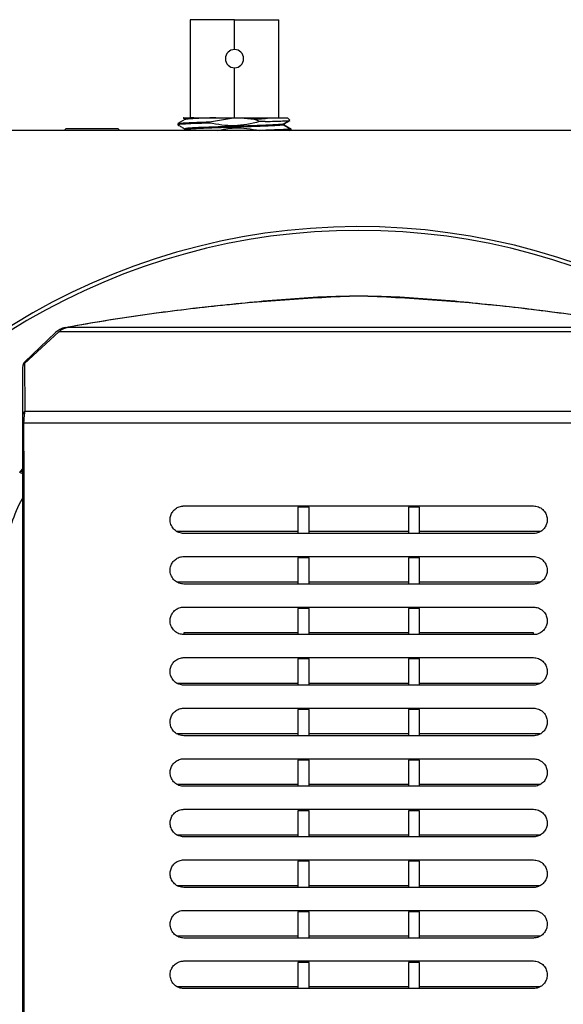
# Model space of a CAD drawing. Header units: millimetres. Extents: x 0 to 1100, y 0 to 813.
# Tile 8 of 24: x 167 to 226, y 706 to 813. Entities that reach past the tile are written whole.
import ezdxf

# ---------------------------------------------------------------- set-up
doc = ezdxf.new("R2010")
doc.units = ezdxf.units.MM

msp = doc.modelspace()

# ---------------------------------------------------------------- linework, layer by layer
at = {"color": 7, "linetype": 'Continuous', "lineweight": 25}
for p, q in [((185.77, 813.211), (185.77, 802.541)), ((190.595, 813.211), (185.77, 813.211)), ((190.595, 809.961), (190.595, 813.211)), ((190.595, 813.211), (195.42, 813.211)), ((195.42, 802.541), (195.42, 813.211)), ((190.595, 802.541), (190.595, 807.981)), ((185.209, 802.346), (184.449, 801.907)), ((185.038, 802.52), (185.209, 802.421)), ((187.864, 802.095), (190.5, 802.541)), ((188.578, 802.541), (190.5, 802.541)), ((190.5, 802.541), (191.297, 802.541)), ((191.297, 802.541), (192.747, 802.376)), ((194.604, 802.541), (196.345, 802.541)), ((195.983, 801.871), (196.639, 802.251)), ((196.604, 802.282), (196.345, 802.541)), ((196.574, 802.252), (196.625, 802.244)), ((172.295, 801.391), (172.095, 801.191)), ((172.095, 801.141), (172.095, 801.191)), ((172.095, 801.191), (178.095, 801.191)), ((172.295, 801.391), (177.895, 801.391)), ((177.895, 801.391), (178.095, 801.191)), ((178.095, 801.141), (178.095, 801.191)), ((184.445, 801.9), (184.445, 801.766)), ((184.466, 801.9), (184.448, 801.905)), ((185.207, 801.245), (185.028, 801.141)), ((187.864, 802.095), (187.864, 801.961)), ((193.919, 802.141), (193.327, 802.122)), ((193.327, 802.141), (193.327, 802.122)), ((193.919, 802.141), (193.327, 802.141)), ((195.924, 801.8), (195.979, 801.77)), ((196.52, 801.396), (195.93, 801.747)), ((195.939, 801.899), (195.979, 801.87)), ((196.625, 802.244), (195.979, 801.87)), ((195.979, 801.87), (195.979, 801.77)), ((195.979, 801.77), (196.727, 801.337)), ((196.631, 801.384), (196.47, 801.398)), ((196.622, 801.141), (196.742, 801.211)), ((196.672, 801.216), (196.691, 801.207)), ((196.727, 801.337), (196.7, 801.35)), ((196.745, 801.216), (196.745, 801.35)), ((280.473, 801.141), (127.718, 801.141)), ((193.327, 801.156), (193.327, 801.141)), ((172.505, 779.769), (235.686, 779.769)), ((167.751, 775.964), (171.148, 779.191)), ((167.756, 775.808), (171.501, 779.269)), ((236.69, 779.269), (171.501, 779.269)), ((167.595, 775.58), (167.595, 775.601)), ((167.595, 775.601), (167.595, 775.596)), ((167.751, 775.958), (167.751, 775.964)), ((167.802, 770.639), (240.389, 770.639)), ((240.522, 769.314), (167.669, 769.314)), ((167.24, 763.971), (167.325, 764.075)), ((185.095, 760.314), (223.095, 760.314)), ((198.695, 760.167), (197.495, 760.167)), ((197.495, 760.167), (197.495, 757.314)), ((198.695, 757.314), (198.695, 760.167)), ((210.695, 760.167), (209.495, 760.167)), ((209.495, 760.167), (209.495, 757.314)), ((210.695, 757.314), (210.695, 760.167)), ((197.495, 757.523), (184.332, 757.523)), ((223.095, 757.314), (185.095, 757.314)), ((209.495, 757.523), (198.695, 757.523)), ((223.859, 757.523), (210.695, 757.523)), ((185.095, 754.814), (223.095, 754.814)), ((198.695, 754.667), (197.495, 754.667)), ((197.495, 754.667), (197.495, 751.814)), ((198.695, 751.814), (198.695, 754.667)), ((210.695, 754.667), (209.495, 754.667)), ((209.495, 754.667), (209.495, 751.814)), ((210.695, 751.814), (210.695, 754.667)), ((197.495, 752.021), (184.335, 752.021)), ((209.495, 752.021), (198.695, 752.021)), ((223.856, 752.021), (210.695, 752.021)), ((223.095, 751.814), (185.095, 751.814)), ((185.095, 749.314), (223.095, 749.314)), ((198.695, 749.167), (197.495, 749.167)), ((197.495, 749.167), (197.495, 746.314)), ((198.695, 746.314), (198.695, 749.167)), ((210.695, 749.167), (209.495, 749.167)), ((209.495, 749.167), (209.495, 746.314)), ((210.695, 746.314), (210.695, 749.167)), ((186.328, 746.519), (185.095, 746.519)), ((185.095, 746.519), (185.095, 746.314)), ((196.395, 746.33), (185.095, 746.33)), ((223.095, 746.314), (185.095, 746.314)), ((197.495, 746.519), (186.328, 746.519)), ((209.502, 746.33), (198.689, 746.33)), ((209.495, 746.519), (198.695, 746.519)), ((221.863, 746.519), (210.695, 746.519)), ((223.095, 746.33), (211.795, 746.33)), ((223.095, 746.519), (221.863, 746.519)), ((223.095, 746.314), (223.095, 746.519)), ((185.095, 743.814), (223.095, 743.814)), ((198.695, 743.666), (197.495, 743.666)), ((197.495, 743.666), (197.495, 740.814)), ((198.695, 740.814), (198.695, 743.666)), ((210.695, 743.666), (209.495, 743.666)), ((209.495, 743.666), (209.495, 740.814)), ((210.695, 740.814), (210.695, 743.666)), ((197.495, 741.017), (184.343, 741.017)), ((223.095, 740.814), (185.095, 740.814)), ((209.495, 741.017), (198.695, 741.017)), ((223.848, 741.017), (210.695, 741.017)), ((185.095, 738.314), (223.095, 738.314)), ((198.695, 738.165), (197.495, 738.165)), ((197.495, 738.165), (197.495, 735.314)), ((198.695, 735.314), (198.695, 738.165)), ((210.695, 738.165), (209.495, 738.165)), ((209.495, 738.165), (209.495, 735.314)), ((210.695, 735.314), (210.695, 738.165)), ((197.495, 735.514), (184.347, 735.514)), ((223.095, 735.314), (185.095, 735.314)), ((209.495, 735.514), (198.695, 735.514)), ((223.844, 735.514), (210.695, 735.514)), ((185.095, 732.814), (223.095, 732.814)), ((198.695, 732.664), (197.495, 732.664)), ((197.495, 732.664), (197.495, 729.814)), ((198.695, 729.814), (198.695, 732.664)), ((210.695, 732.664), (209.495, 732.664)), ((209.495, 732.664), (209.495, 729.814)), ((210.695, 729.814), (210.695, 732.664)), ((197.495, 730.011), (184.352, 730.011)), ((223.095, 729.814), (185.095, 729.814)), ((209.495, 730.011), (198.695, 730.011)), ((223.839, 730.011), (210.695, 730.011)), ((185.095, 727.314), (223.095, 727.314)), ((198.695, 727.163), (197.495, 727.163)), ((197.495, 727.163), (197.495, 724.314)), ((198.695, 724.314), (198.695, 727.163)), ((210.695, 727.163), (209.495, 727.163)), ((209.495, 727.163), (209.495, 724.314)), ((210.695, 724.314), (210.695, 727.163)), ((197.495, 724.508), (184.358, 724.508)), ((223.095, 724.314), (185.095, 724.314)), ((209.495, 724.508), (198.695, 724.508)), ((223.833, 724.508), (210.695, 724.508)), ((185.095, 721.814), (223.095, 721.814)), ((198.695, 721.661), (197.495, 721.661)), ((197.495, 721.661), (197.495, 718.814)), ((198.695, 718.814), (198.695, 721.661)), ((210.695, 721.661), (209.495, 721.661)), ((209.495, 721.661), (209.495, 718.814)), ((210.695, 718.814), (210.695, 721.661)), ((197.495, 719.005), (184.363, 719.005)), ((223.095, 718.814), (185.095, 718.814)), ((209.495, 719.005), (198.695, 719.005)), ((223.828, 719.005), (210.695, 719.005)), ((185.095, 716.314), (223.095, 716.314)), ((198.695, 716.16), (197.495, 716.16)), ((197.495, 716.16), (197.495, 713.314)), ((198.695, 713.314), (198.695, 716.16)), ((210.695, 716.16), (209.495, 716.16)), ((209.495, 716.16), (209.495, 713.314)), ((210.695, 713.314), (210.695, 716.16)), ((197.495, 713.502), (184.369, 713.502)), ((209.495, 713.502), (198.695, 713.502)), ((223.822, 713.502), (210.695, 713.502)), ((223.095, 713.314), (185.095, 713.314)), ((185.095, 710.814), (223.095, 710.814)), ((198.695, 710.659), (197.495, 710.659)), ((197.495, 710.659), (197.495, 707.814)), ((198.695, 707.814), (198.695, 710.659)), ((210.695, 710.659), (209.495, 710.659)), ((209.495, 710.659), (209.495, 707.814)), ((210.695, 707.814), (210.695, 710.659)), ((197.495, 707.999), (184.374, 707.999)), ((209.495, 707.999), (198.695, 707.999)), ((223.817, 707.999), (210.695, 707.999)), ((223.095, 707.814), (185.095, 707.814))]:
    msp.add_line(p, q, dxfattribs=at)
at = {"color": 8, "linetype": 'Continuous', "lineweight": 25}
msp.add_line((167.325, 764.075), (167.595, 764.364), dxfattribs=at)
at = {"color": 7, "linetype": 'Continuous', "lineweight": 25, "flags": 128}
msp.add_lwpolyline([(167.595, 769.278), (167.597, 769.283), (167.6, 769.288), (167.606, 769.292), (167.614, 769.297), (167.625, 769.301), (167.637, 769.306), (167.652, 769.31), (167.669, 769.314)], dxfattribs=at)
at = {"color": 8, "linetype": 'Continuous', "lineweight": 25, "flags": 128}
msp.add_lwpolyline([(167.592, 763.954), (167.482, 764.008), (167.325, 764.075)], dxfattribs=at)
at = {"color": 7, "linetype": 'Continuous', "lineweight": 25}
for centre, radius, start, end in [((190.595, 808.971), 0.99, 0, 180), ((190.595, 808.971), 0.99, 180, 0), ((204.095, 719.141), 71.56, 27.32781, 153.06385), ((204.095, 719.141), 71.152, 29.08525, 150.91475), ((211.863, 560.713), 222.564, 92, 100.27354), ((196.328, 560.713), 222.564, 79.72646, 88), ((172.526, 777.741), 2, 100.27354, 133.52709), ((168.095, 775.601), 0.5, 133.52709, 180), ((168.038, 770.265), 0.442, 122.24414, 179.10097), ((204.095, 719.141), 87, 180, 0), ((204.095, 719.141), 83.78, 180, 0), ((204.095, 719.141), 83.388, 180, 0)]:
    msp.add_arc(centre, radius, start, end, dxfattribs=at)
at = {"color": 8, "linetype": 'Continuous', "lineweight": 25}
msp.add_arc((166.07, 760.928), 3.26, 62.23782, 68.95632, dxfattribs=at)
at = {"color": 7, "linetype": 'Continuous', "lineweight": 25}
for points, knots in [([(185.051, 802.541), (185.037, 802.541), (184.979, 802.541), (185.325, 802.541), (185.903, 802.541), (186.19, 802.541)], [0, 0, 0, 0, 0.1392522, 0.5722015, 1, 1, 1, 1]), ([(188.578, 802.541), (188.133, 802.525), (187.244, 802.493), (186.196, 802.445), (185.498, 802.396), (185.175, 802.359), (185.227, 802.338), (185.239, 802.333)], [0, 0, 0, 0, 0.23204382, 0.46410052, 0.6961593, 0.92820483, 1, 1, 1, 1]), ([(186.191, 802.541), (185.969, 802.527), (185.526, 802.499), (185.216, 802.463), (185.229, 802.441), (185.234, 802.433)], [0, 0, 0, 0, 0.3889407, 0.7777786, 1, 1, 1, 1]), ([(186.19, 802.541), (186.52, 802.541), (187.181, 802.541), (188.112, 802.541), (188.578, 802.541)], [0, 0, 0, 0, 0.4999895, 1, 1, 1, 1]), ([(191.297, 802.541), (191.901, 802.541), (193.116, 802.541), (194.106, 802.541), (194.604, 802.541)], [0, 0, 0, 0, 0.496629, 1, 1, 1, 1]), ([(192.747, 802.376), (193.094, 802.403), (193.783, 802.458), (194.331, 802.514), (194.604, 802.541)], [0, 0, 0, 0, 0.5035068, 1, 1, 1, 1]), ([(193.327, 802.141), (193.218, 802.188), (193.027, 802.271), (192.831, 802.344), (192.747, 802.376)], [0, 0, 0, 0, 0.5693182, 1, 1, 1, 1]), ([(184.447, 801.761), (184.574, 801.688), (184.827, 801.541), (185.081, 801.395), (185.207, 801.322)], [0, 0, 0, 0, 0.5000348, 1, 1, 1, 1]), ([(187.864, 801.961), (187.276, 801.941), (186.101, 801.902), (184.954, 801.843), (184.396, 801.795), (184.504, 801.767), (184.538, 801.758)], [0, 0, 0, 0, 0.2891062, 0.5782125, 0.8673187, 1, 1, 1, 1]), ([(184.472, 801.909), (184.527, 801.924), (184.642, 801.954), (185.361, 802), (186.429, 802.047), (187.386, 802.079), (187.864, 802.095)], [0, 0, 0, 0, 0.2331167, 0.4887445, 0.7443722, 1, 1, 1, 1]), ([(195.979, 801.769), (195.904, 801.753), (195.753, 801.722), (195.04, 801.674), (194.036, 801.627), (192.768, 801.579), (191.346, 801.532), (189.868, 801.484), (188.442, 801.437), (187.178, 801.389), (186.152, 801.342), (185.485, 801.294), (185.172, 801.258), (185.225, 801.237), (185.237, 801.233)], [0, 0, 0, 0, 0.0884597, 0.1769678, 0.2654511, 0.3539542, 0.4424425, 0.5309384, 0.6194341, 0.7079223, 0.7964253, 0.8849062, 0.9734155, 1, 1, 1, 1]), ([(195.978, 801.87), (195.903, 801.854), (195.752, 801.822), (195.039, 801.775), (194.035, 801.727), (192.768, 801.68), (191.346, 801.632), (189.868, 801.585), (188.442, 801.537), (187.179, 801.49), (186.152, 801.442), (185.486, 801.395), (185.173, 801.358), (185.226, 801.338), (185.238, 801.333)], [0, 0, 0, 0, 0.0884426, 0.1769335, 0.2653996, 0.3538856, 0.4423568, 0.5308355, 0.6193141, 0.7077851, 0.796271, 0.8847348, 0.973227, 1, 1, 1, 1]), ([(193.327, 802.122), (192.406, 801.908), (190.595, 801.487), (188.764, 801.804), (187.864, 801.961)], [0, 0, 0, 0, 0.5085183, 1, 1, 1, 1]), ([(188.743, 801.141), (189.346, 801.274), (190.864, 801.61), (192.401, 801.327), (193.327, 801.156)], [0, 0, 0, 0, 0.3973381, 1, 1, 1, 1]), ([(193.919, 802.141), (194.294, 802.15), (195.043, 802.167), (195.871, 802.192), (196.449, 802.218), (196.567, 802.235), (196.625, 802.244)], [0, 0, 0, 0, 0.2515731, 0.5020975, 0.7515731, 1, 1, 1, 1]), ([(235.686, 779.769), (233.08, 780.211), (227.868, 781.096), (219.978, 782.039), (212.063, 782.85), (204.111, 783.27), (196.176, 782.851), (188.279, 782.046), (180.372, 781.104), (175.128, 780.214), (172.505, 779.769)], [0, 0, 0, 0, 0.1246719, 0.2493439, 0.3747442, 0.5000315, 0.6245026, 0.7490837, 0.8745418, 1, 1, 1, 1]), ([(171.501, 779.269), (171.671, 779.402), (171.972, 779.638), (172.343, 779.729), (172.505, 779.769)], [0, 0, 0, 0, 0.561025, 1, 1, 1, 1]), ([(167.595, 775.441), (167.601, 775.497), (167.612, 775.609), (167.682, 775.733), (167.739, 775.79), (167.756, 775.808)], [0, 0, 0, 0, 0.4087345, 0.8174692, 1, 1, 1, 1]), ([(167.756, 775.808), (167.756, 775.802), (167.757, 775.763), (167.761, 775.29), (167.774, 774.014), (167.788, 772.415), (167.797, 771.232), (167.802, 770.639)], [0, 0, 0, 0, 0.0536028, 0.3199681, 0.5911342, 0.7950688, 1, 1, 1, 1]), ([(167.595, 770.272), (167.595, 770.838), (167.595, 771.971), (167.595, 773.38), (167.595, 774.498), (167.595, 775.173), (167.595, 775.41), (167.595, 775.435), (167.595, 775.441)], [0, 0, 0, 0, 0.1958387, 0.3916243, 0.5919188, 0.7921328, 0.9466295, 1, 1, 1, 1]), ([(167.595, 769.278), (167.595, 769.379), (167.595, 769.593), (167.595, 769.97), (167.595, 770.149), (167.595, 770.272)], [0, 0, 0, 0, 0.2189203, 0.4638845, 1, 1, 1, 1]), ([(167.802, 770.639), (167.77, 770.471), (167.722, 770.221), (167.68, 769.724), (167.672, 769.448), (167.669, 769.314)], [0, 0, 0, 0, 0.51507363, 0.76578601, 1, 1, 1, 1]), ([(167.595, 691.436), (167.595, 694.692), (167.595, 701.204), (167.595, 711.008), (167.595, 720.82), (167.595, 733.833), (167.595, 749.988), (167.595, 762.847), (167.595, 769.278)], [0, 0, 0, 0, 0.1249911, 0.2500014, 0.3758839, 0.501776, 0.750802, 1, 1, 1, 1]), ([(167.669, 769.314), (167.674, 762.885), (167.684, 750.025), (167.693, 734.58), (167.699, 720.833), (167.7, 713.533), (167.701, 708.795)], [0, 0, 0, 0, 0.3200612, 0.6402034, 0.7664839, 1, 1, 1, 1]), ([(185.095, 757.314), (184.908, 757.335), (184.532, 757.376), (184.048, 757.693), (183.711, 758.15), (183.572, 758.679), (183.615, 759.178), (183.795, 759.605), (184.087, 759.956), (184.485, 760.212), (184.841, 760.307), (185.051, 760.313), (185.095, 760.314)], [0, 0, 0, 0, 0.1258277, 0.2517091, 0.3743589, 0.4840605, 0.5798474, 0.6690987, 0.7603064, 0.8596316, 0.970236, 1, 1, 1, 1]), ([(223.095, 760.314), (223.278, 760.295), (223.642, 760.257), (224.121, 759.954), (224.454, 759.52), (224.605, 759.032), (224.597, 758.562), (224.456, 758.13), (224.186, 757.748), (223.788, 757.452), (223.398, 757.326), (223.157, 757.317), (223.095, 757.314)], [0, 0, 0, 0, 0.1211731, 0.2426522, 0.3548079, 0.4532226, 0.5432251, 0.6332492, 0.7302696, 0.8386154, 0.9585838, 1, 1, 1, 1]), ([(185.095, 751.814), (184.908, 751.835), (184.533, 751.876), (184.05, 752.191), (183.713, 752.646), (183.572, 753.175), (183.614, 753.674), (183.794, 754.103), (184.086, 754.455), (184.484, 754.712), (184.841, 754.807), (185.051, 754.813), (185.095, 754.814)], [0, 0, 0, 0, 0.1254135, 0.2508791, 0.3732126, 0.4829568, 0.579094, 0.6687472, 0.7602362, 0.8596423, 0.9700897, 1, 1, 1, 1]), ([(223.095, 754.814), (223.277, 754.795), (223.641, 754.757), (224.12, 754.455), (224.453, 754.023), (224.605, 753.535), (224.597, 753.064), (224.456, 752.631), (224.187, 752.249), (223.788, 751.952), (223.398, 751.826), (223.157, 751.817), (223.095, 751.814)], [0, 0, 0, 0, 0.1208122, 0.2419229, 0.3539541, 0.4525812, 0.5429631, 0.633336, 0.7305572, 0.8388758, 0.9585636, 1, 1, 1, 1]), ([(185.095, 746.314), (184.908, 746.335), (184.534, 746.376), (184.052, 746.69), (183.715, 747.143), (183.573, 747.67), (183.613, 748.169), (183.792, 748.6), (184.084, 748.953), (184.483, 749.211), (184.84, 749.307), (185.05, 749.313), (185.095, 749.314)], [0, 0, 0, 0, 0.1249923, 0.250038, 0.3719661, 0.481615, 0.5780042, 0.6680393, 0.7598561, 0.8594353, 0.9698361, 1, 1, 1, 1]), ([(223.095, 749.314), (223.277, 749.295), (223.64, 749.257), (224.118, 748.956), (224.452, 748.525), (224.605, 748.037), (224.597, 747.565), (224.456, 747.131), (224.186, 746.748), (223.787, 746.451), (223.397, 746.326), (223.157, 746.317), (223.095, 746.314)], [0, 0, 0, 0, 0.1205411, 0.2413715, 0.3533984, 0.4523327, 0.5431242, 0.6338164, 0.7311649, 0.8393595, 0.9586823, 1, 1, 1, 1]), ([(185.095, 740.814), (184.909, 740.835), (184.536, 740.875), (184.054, 741.188), (183.717, 741.639), (183.573, 742.164), (183.612, 742.664), (183.789, 743.096), (184.082, 743.451), (184.48, 743.71), (184.839, 743.807), (185.05, 743.813), (185.095, 743.814)], [0, 0, 0, 0, 0.12457007, 0.24919774, 0.37064198, 0.48006536, 0.57660642, 0.666996, 0.75917961, 0.85901814, 0.96948062, 1, 1, 1, 1]), ([(223.095, 743.814), (223.277, 743.795), (223.64, 743.757), (224.117, 743.457), (224.451, 743.026), (224.605, 742.538), (224.598, 742.065), (224.455, 741.629), (224.184, 741.246), (223.785, 740.95), (223.396, 740.826), (223.157, 740.817), (223.095, 740.814)], [0, 0, 0, 0, 0.120361, 0.2410005, 0.3531391, 0.4524682, 0.5436933, 0.6346712, 0.7320729, 0.840051, 0.9589328, 1, 1, 1, 1]), ([(185.095, 735.314), (184.909, 735.335), (184.537, 735.375), (184.056, 735.686), (183.719, 736.136), (183.574, 736.659), (183.61, 737.158), (183.786, 737.591), (184.078, 737.948), (184.477, 738.209), (184.837, 738.307), (185.049, 738.313), (185.095, 738.314)], [0, 0, 0, 0, 0.1241502, 0.248365, 0.3692545, 0.4783289, 0.5749215, 0.6656328, 0.7582162, 0.8583961, 0.9690264, 1, 1, 1, 1]), ([(223.095, 738.314), (223.277, 738.295), (223.64, 738.257), (224.117, 737.958), (224.451, 737.527), (224.605, 737.038), (224.597, 736.563), (224.454, 736.126), (224.182, 735.743), (223.782, 735.449), (223.395, 735.326), (223.156, 735.317), (223.095, 735.314)], [0, 0, 0, 0, 0.1202717, 0.2408097, 0.3531726, 0.4529798, 0.5446584, 0.6358853, 0.7332653, 0.8409372, 0.9593087, 1, 1, 1, 1]), ([(185.095, 729.814), (184.91, 729.834), (184.539, 729.875), (184.058, 730.185), (183.721, 730.632), (183.575, 731.153), (183.609, 731.651), (183.783, 732.086), (184.074, 732.445), (184.473, 732.708), (184.835, 732.807), (185.048, 732.813), (185.095, 732.814)], [0, 0, 0, 0, 0.12373374, 0.24754164, 0.36781054, 0.47641793, 0.57296272, 0.66395946, 0.75697108, 0.85757166, 0.96847473, 1, 1, 1, 1]), ([(223.095, 732.814), (223.277, 732.795), (223.64, 732.757), (224.116, 732.458), (224.451, 732.027), (224.605, 731.536), (224.597, 731.059), (224.452, 730.622), (224.178, 730.24), (223.778, 729.947), (223.392, 729.825), (223.156, 729.817), (223.095, 729.814)], [0, 0, 0, 0, 0.12027211, 0.24079711, 0.35349469, 0.45386109, 0.54601096, 0.63744775, 0.73473011, 0.84200851, 0.95980494, 1, 1, 1, 1]), ([(185.095, 724.314), (184.91, 724.334), (184.54, 724.374), (184.06, 724.683), (183.723, 725.129), (183.576, 725.647), (183.607, 726.144), (183.779, 726.58), (184.069, 726.941), (184.469, 727.206), (184.832, 727.306), (185.047, 727.313), (185.095, 727.314)], [0, 0, 0, 0, 0.1233195, 0.2467254, 0.36631, 0.4743367, 0.5707359, 0.6619796, 0.7554453, 0.8565442, 0.9678251, 1, 1, 1, 1]), ([(223.095, 727.314), (223.277, 727.295), (223.64, 727.257), (224.117, 726.957), (224.452, 726.526), (224.606, 726.033), (224.596, 725.555), (224.449, 725.117), (224.174, 724.736), (223.774, 724.445), (223.39, 724.325), (223.155, 724.316), (223.095, 724.314)], [0, 0, 0, 0, 0.1203605, 0.240959, 0.3541011, 0.4551079, 0.547746, 0.6393518, 0.7364598, 0.8432585, 0.960418, 1, 1, 1, 1]), ([(185.095, 718.814), (184.911, 718.834), (184.542, 718.874), (184.062, 719.181), (183.725, 719.625), (183.577, 720.14), (183.605, 720.636), (183.775, 721.072), (184.064, 721.436), (184.464, 721.704), (184.829, 721.806), (185.046, 721.813), (185.095, 721.814)], [0, 0, 0, 0, 0.1229044, 0.2459099, 0.3647465, 0.4720815, 0.5682393, 0.6596907, 0.7536351, 0.8553102, 0.967075, 1, 1, 1, 1]), ([(223.095, 721.814), (223.277, 721.795), (223.641, 721.757), (224.118, 721.457), (224.453, 721.024), (224.607, 720.53), (224.595, 720.049), (224.446, 719.611), (224.169, 719.231), (223.769, 718.943), (223.387, 718.825), (223.154, 718.816), (223.095, 718.814)], [0, 0, 0, 0, 0.12053448, 0.24129081, 0.35498786, 0.45671869, 0.54986313, 0.64159581, 0.73845119, 0.84468424, 0.96114631, 1, 1, 1, 1]), ([(185.095, 713.314), (184.911, 713.334), (184.543, 713.374), (184.064, 713.68), (183.728, 714.121), (183.578, 714.633), (183.604, 715.127), (183.77, 715.564), (184.058, 715.931), (184.458, 716.201), (184.826, 716.306), (185.045, 716.313), (185.095, 716.314)], [0, 0, 0, 0, 0.1224835, 0.2450851, 0.3631071, 0.4696408, 0.5654634, 0.6570837, 0.7515315, 0.8538624, 0.9662198, 1, 1, 1, 1]), ([(223.095, 716.314), (223.277, 716.295), (223.642, 716.257), (224.119, 715.956), (224.454, 715.522), (224.608, 715.025), (224.594, 714.541), (224.442, 714.103), (224.163, 713.726), (223.763, 713.44), (223.383, 713.324), (223.152, 713.316), (223.095, 713.314)], [0, 0, 0, 0, 0.1207915, 0.241787, 0.3561518, 0.4586953, 0.5523666, 0.6441832, 0.740706, 0.8462864, 0.96199, 1, 1, 1, 1]), ([(185.095, 707.814), (184.912, 707.834), (184.545, 707.873), (184.066, 708.178), (183.73, 708.617), (183.579, 709.126), (183.602, 709.618), (183.765, 710.055), (184.051, 710.424), (184.451, 710.698), (184.822, 710.805), (185.043, 710.813), (185.095, 710.814)], [0, 0, 0, 0, 0.12204973, 0.24423744, 0.36137315, 0.46699514, 0.56239074, 0.65414202, 0.74911973, 0.85218967, 0.96525266, 1, 1, 1, 1]), ([(223.095, 710.814), (223.278, 710.795), (223.643, 710.756), (224.12, 710.454), (224.456, 710.019), (224.609, 709.518), (224.593, 709.033), (224.438, 708.594), (224.157, 708.219), (223.756, 707.937), (223.379, 707.824), (223.151, 707.816), (223.095, 707.814)], [0, 0, 0, 0, 0.1211286, 0.2424418, 0.3575909, 0.4610435, 0.5552666, 0.6471234, 0.743231, 0.8480695, 0.9629514, 1, 1, 1, 1])]:
    msp.add_open_spline(points, degree=3, knots=knots, dxfattribs=at)
msp.add_open_spline([(196.727, 801.337), (196.647, 801.322), (196.486, 801.291), (195.742, 801.246), (194.699, 801.201), (193.784, 801.171), (193.327, 801.156)], degree=3, dxfattribs=at)
at = {"color": 8, "linetype": 'Continuous', "lineweight": 25}
for points, knots in [([(167.595, 761.221), (167.568, 761.176), (167.014, 760.277), (166.665, 759.323), (166.333, 758.416)], [0, 0, 0, 0, 0.05011097, 1, 1, 1, 1]), ([(167.701, 708.795), (167.701, 708.28), (167.702, 705.128), (167.702, 699.326), (167.701, 694.053), (167.7, 691.417)], [0, 0, 0, 0, 0.0890774, 0.5445588, 1, 1, 1, 1])]:
    msp.add_open_spline(points, degree=3, knots=knots, dxfattribs=at)

doc.saveas('drawing.dxf')
